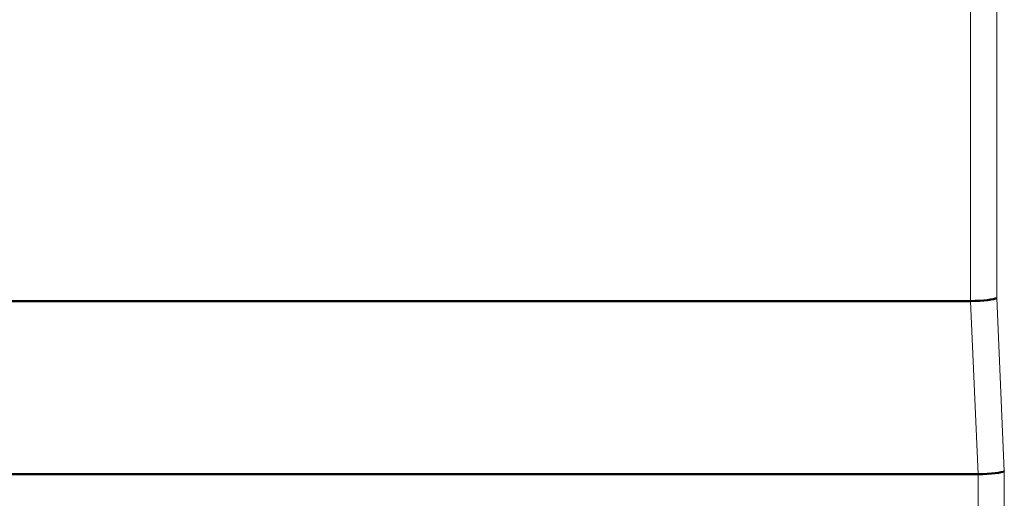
# Model space of a CAD drawing. Header units: millimetres. Extents: x 0 to 420, y 0 to 297.
# Tile 5 of 11: x 76 to 94, y 162 to 171. Entities that reach past the tile are written whole.
import ezdxf

# ---------------------------------------------------------------- set-up
doc = ezdxf.new("R2010")
doc.units = ezdxf.units.MM

msp = doc.modelspace()

# ---------------------------------------------------------------- linework, layer by layer
at = {"color": 9, "linetype": 'Continuous', "lineweight": 18}
for p, q in [((93.494, 165.79), (93.495, 203.795)), ((93.987, 165.847), (93.987, 203.795)), ((94.127, 162.597), (93.987, 165.847)), ((93.494, 165.79), (93.635, 162.54)), ((93.635, 162.54), (93.636, 114.685)), ((94.127, 114.193), (94.127, 162.597))]:
    msp.add_line(p, q, dxfattribs=at)
at = {"color": 7, "linetype": 'Continuous', "lineweight": 50}
for p, q in [((68.826, 165.79), (93.494, 165.79)), ((68.686, 162.54), (93.635, 162.54))]:
    msp.add_line(p, q, dxfattribs=at)
for centre in [(93.495, 165.847), (93.636, 162.597)]:
    msp.add_ellipse(centre, major_axis=(0.5, 0.011), ratio=0.113784, start_param=4.707827, end_param=6.095377, dxfattribs=at)

doc.saveas('drawing.dxf')
